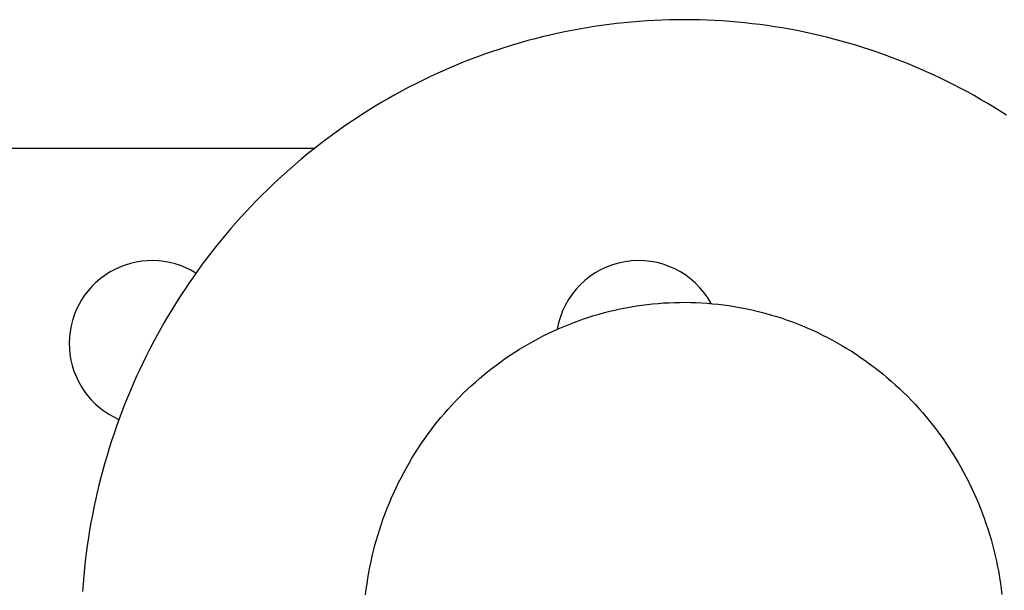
# Model space of a CAD drawing. Header units: inches. Extents: x 481 to 6166, y 980 to 4930.
# Tile 18 of 99: x 1203 to 1253, y 3448 to 3477. Entities that reach past the tile are written whole.
import ezdxf

# ---------------------------------------------------------------- set-up
doc = ezdxf.new("R2010")
doc.units = ezdxf.units.IN
doc.header["$MEASUREMENT"] = 0
doc.layers.add('PWR_0350HP', color=7, linetype='Continuous')

# ---------------------------------------------------------------- blocks, each defined once
blk = doc.blocks.new('FRAME F_FRONT')
at = {"color": 7}
for p, q in [((98.505, 1404.919), (98.118, 1404.902)), ((98.893, 1404.931), (98.505, 1404.919)), ((99.28, 1404.938), (98.893, 1404.931)), ((99.668, 1404.94), (99.28, 1404.938)), ((100.056, 1404.937), (99.668, 1404.94)), ((100.444, 1404.929), (100.056, 1404.937)), ((100.831, 1404.917), (100.444, 1404.929)), ((101.219, 1404.899), (100.831, 1404.917)), ((94.268, 1404.463), (93.886, 1404.392)), ((94.65, 1404.529), (94.268, 1404.463)), ((95.033, 1404.59), (94.65, 1404.529)), ((95.416, 1404.646), (95.033, 1404.59)), ((95.801, 1404.698), (95.416, 1404.646)), ((96.186, 1404.744), (95.801, 1404.698)), ((96.571, 1404.785), (96.186, 1404.744)), ((96.957, 1404.822), (96.571, 1404.785)), ((97.344, 1404.854), (96.957, 1404.822)), ((97.731, 1404.88), (97.344, 1404.854)), ((98.118, 1404.902), (97.731, 1404.88)), ((101.606, 1404.876), (101.219, 1404.899)), ((101.993, 1404.849), (101.606, 1404.876)), ((102.379, 1404.816), (101.993, 1404.849)), ((102.765, 1404.779), (102.379, 1404.816)), ((103.151, 1404.736), (102.765, 1404.779)), ((103.536, 1404.689), (103.151, 1404.736)), ((103.921, 1404.637), (103.536, 1404.689)), ((104.304, 1404.58), (103.921, 1404.637)), ((104.687, 1404.518), (104.304, 1404.58)), ((105.07, 1404.451), (104.687, 1404.518)), ((105.451, 1404.379), (105.07, 1404.451)), ((91.995, 1403.966), (91.62, 1403.866)), ((92.371, 1404.061), (91.995, 1403.966)), ((92.748, 1404.151), (92.371, 1404.061)), ((93.126, 1404.236), (92.748, 1404.151)), ((93.506, 1404.317), (93.126, 1404.236)), ((93.886, 1404.392), (93.506, 1404.317)), ((105.832, 1404.303), (105.451, 1404.379)), ((106.212, 1404.221), (105.832, 1404.303)), ((106.59, 1404.135), (106.212, 1404.221)), ((106.968, 1404.044), (106.59, 1404.135)), ((107.344, 1403.948), (106.968, 1404.044)), ((107.719, 1403.847), (107.344, 1403.948)), ((90.133, 1403.42), (89.765, 1403.297)), ((90.502, 1403.539), (90.133, 1403.42)), ((90.873, 1403.653), (90.502, 1403.539)), ((91.246, 1403.762), (90.873, 1403.653)), ((91.62, 1403.866), (91.246, 1403.762)), ((108.093, 1403.742), (107.719, 1403.847)), ((108.466, 1403.631), (108.093, 1403.742)), ((108.837, 1403.516), (108.466, 1403.631)), ((109.207, 1403.397), (108.837, 1403.516)), ((88.67, 1402.899), (88.309, 1402.757)), ((89.033, 1403.036), (88.67, 1402.899)), ((89.398, 1403.169), (89.033, 1403.036)), ((89.765, 1403.297), (89.398, 1403.169)), ((109.575, 1403.272), (109.207, 1403.397)), ((109.942, 1403.143), (109.575, 1403.272)), ((110.307, 1403.009), (109.942, 1403.143)), ((110.671, 1402.871), (110.307, 1403.009)), ((87.591, 1402.459), (87.235, 1402.303)), ((87.949, 1402.61), (87.591, 1402.459)), ((88.309, 1402.757), (87.949, 1402.61)), ((111.033, 1402.728), (110.671, 1402.871)), ((111.393, 1402.58), (111.033, 1402.728)), ((111.751, 1402.428), (111.393, 1402.58)), ((112.107, 1402.271), (111.751, 1402.428)), ((86.529, 1401.979), (86.179, 1401.809)), ((86.881, 1402.143), (86.529, 1401.979)), ((87.235, 1402.303), (86.881, 1402.143)), ((112.461, 1402.11), (112.107, 1402.271)), ((112.814, 1401.944), (112.461, 1402.11)), ((113.164, 1401.773), (112.814, 1401.944)), ((85.485, 1401.458), (85.141, 1401.275)), ((85.831, 1401.636), (85.485, 1401.458)), ((86.179, 1401.809), (85.831, 1401.636)), ((113.512, 1401.598), (113.164, 1401.773)), ((113.858, 1401.419), (113.512, 1401.598)), ((114.202, 1401.235), (113.858, 1401.419)), ((84.461, 1400.898), (84.125, 1400.702)), ((84.8, 1401.089), (84.461, 1400.898)), ((85.141, 1401.275), (84.8, 1401.089)), ((114.543, 1401.047), (114.202, 1401.235)), ((114.882, 1400.855), (114.543, 1401.047)), ((83.791, 1400.503), (83.459, 1400.299)), ((84.125, 1400.702), (83.791, 1400.503)), ((115.219, 1400.658), (114.882, 1400.855)), ((115.553, 1400.457), (115.219, 1400.658)), ((115.885, 1400.252), (115.553, 1400.457)), ((82.803, 1399.878), (82.479, 1399.662)), ((83.13, 1400.091), (82.803, 1399.878)), ((83.459, 1400.299), (83.13, 1400.091)), ((116.215, 1400.042), (115.885, 1400.252)), ((82.158, 1399.441), (81.84, 1399.217)), ((82.479, 1399.662), (82.158, 1399.441)), ((81.524, 1398.988), (81.211, 1398.756)), ((81.84, 1399.217), (81.524, 1398.988)), ((80.901, 1398.519), (80.594, 1398.278)), ((81.211, 1398.756), (80.901, 1398.519)), ((80.29, 1398.034), (79.989, 1397.786)), ((80.594, 1398.278), (80.29, 1398.034)), ((79.691, 1397.534), (79.396, 1397.278)), ((79.989, 1397.786), (79.691, 1397.534)), ((79.104, 1397.018), (78.816, 1396.755)), ((79.396, 1397.278), (79.104, 1397.018)), ((78.531, 1396.488), (78.249, 1396.217)), ((78.816, 1396.755), (78.531, 1396.488)), ((77.97, 1395.943), (77.695, 1395.665)), ((78.249, 1396.217), (77.97, 1395.943)), ((77.423, 1395.384), (77.155, 1395.099)), ((77.695, 1395.665), (77.423, 1395.384)), ((76.89, 1394.811), (76.629, 1394.52)), ((77.155, 1395.099), (76.89, 1394.811)), ((76.629, 1394.52), (76.372, 1394.225)), ((76.118, 1393.927), (75.867, 1393.626)), ((76.372, 1394.225), (76.118, 1393.927)), ((75.621, 1393.322), (75.378, 1393.014)), ((75.867, 1393.626), (75.621, 1393.322)), ((75.378, 1393.014), (75.139, 1392.704)), ((74.904, 1392.39), (74.673, 1392.074)), ((75.139, 1392.704), (74.904, 1392.39)), ((74.673, 1392.074), (74.445, 1391.754)), ((74.222, 1391.432), (74.002, 1391.106)), ((74.445, 1391.754), (74.222, 1391.432)), ((73.787, 1390.778), (73.576, 1390.448)), ((74.002, 1391.106), (73.787, 1390.778)), ((73.576, 1390.448), (73.368, 1390.114)), ((96.925, 1390.208), (97.202, 1390.253)), ((97.202, 1390.253), (97.479, 1390.294)), ((97.479, 1390.294), (97.757, 1390.329)), ((97.757, 1390.329), (98.035, 1390.36)), ((98.035, 1390.36), (98.314, 1390.385)), ((98.314, 1390.385), (98.594, 1390.406)), ((98.594, 1390.406), (98.873, 1390.422)), ((98.873, 1390.422), (99.153, 1390.433)), ((99.153, 1390.433), (99.433, 1390.439)), ((99.433, 1390.439), (99.714, 1390.44)), ((99.714, 1390.44), (99.994, 1390.436)), ((99.994, 1390.436), (100.274, 1390.427)), ((100.274, 1390.427), (100.554, 1390.414)), ((100.554, 1390.414), (100.834, 1390.395)), ((100.834, 1390.395), (101.114, 1390.371)), ((101.114, 1390.371), (101.393, 1390.343)), ((101.393, 1390.343), (101.671, 1390.309)), ((101.671, 1390.309), (101.95, 1390.271)), ((101.95, 1390.271), (102.227, 1390.228)), ((73.165, 1389.778), (72.966, 1389.44)), ((73.368, 1390.114), (73.165, 1389.778)), ((94.75, 1389.674), (95.018, 1389.757)), ((95.018, 1389.757), (95.287, 1389.836)), ((95.287, 1389.836), (95.557, 1389.91)), ((95.557, 1389.91), (95.829, 1389.979)), ((95.829, 1389.979), (96.101, 1390.044)), ((96.101, 1390.044), (96.375, 1390.103)), ((96.375, 1390.103), (96.65, 1390.158)), ((96.65, 1390.158), (96.925, 1390.208)), ((102.227, 1390.228), (102.504, 1390.18)), ((102.504, 1390.18), (102.78, 1390.127)), ((102.78, 1390.127), (103.055, 1390.069)), ((103.055, 1390.069), (103.329, 1390.006)), ((103.329, 1390.006), (103.602, 1389.939)), ((103.602, 1389.939), (103.873, 1389.866)), ((103.873, 1389.866), (104.144, 1389.789)), ((104.144, 1389.789), (104.413, 1389.708)), ((72.966, 1389.44), (72.771, 1389.098)), ((93.435, 1389.188), (93.695, 1389.294)), ((93.695, 1389.294), (93.956, 1389.396)), ((93.956, 1389.396), (94.219, 1389.493)), ((94.219, 1389.493), (94.484, 1389.586)), ((94.484, 1389.586), (94.75, 1389.674)), ((104.413, 1389.708), (104.681, 1389.621)), ((104.681, 1389.621), (104.948, 1389.53)), ((104.948, 1389.53), (105.213, 1389.434)), ((105.213, 1389.434), (105.476, 1389.333)), ((105.476, 1389.333), (105.738, 1389.228)), ((72.581, 1388.755), (72.394, 1388.409)), ((72.771, 1389.098), (72.581, 1388.755)), ((92.416, 1388.717), (92.668, 1388.842)), ((92.668, 1388.842), (92.922, 1388.962)), ((92.922, 1388.962), (93.178, 1389.077)), ((93.178, 1389.077), (93.435, 1389.188)), ((105.738, 1389.228), (105.998, 1389.118)), ((105.998, 1389.118), (106.256, 1389.004)), ((106.256, 1389.004), (106.512, 1388.885)), ((106.512, 1388.885), (106.766, 1388.761)), ((106.766, 1388.761), (107.018, 1388.633)), ((72.394, 1388.409), (72.212, 1388.06)), ((91.43, 1388.177), (91.673, 1388.318)), ((91.673, 1388.318), (91.919, 1388.456)), ((91.919, 1388.456), (92.166, 1388.589)), ((92.166, 1388.589), (92.416, 1388.717)), ((107.018, 1388.633), (107.268, 1388.501)), ((107.268, 1388.501), (107.515, 1388.364)), ((107.515, 1388.364), (107.76, 1388.223)), ((72.212, 1388.06), (72.034, 1387.71)), ((90.483, 1387.569), (90.716, 1387.727)), ((90.716, 1387.727), (90.951, 1387.881)), ((90.951, 1387.881), (91.19, 1388.031)), ((91.19, 1388.031), (91.43, 1388.177)), ((107.76, 1388.223), (108.003, 1388.078)), ((108.003, 1388.078), (108.244, 1387.928)), ((108.244, 1387.928), (108.482, 1387.775)), ((108.482, 1387.775), (108.717, 1387.617)), ((71.861, 1387.357), (71.691, 1387.002)), ((72.034, 1387.71), (71.861, 1387.357)), ((89.8, 1387.07), (90.024, 1387.241)), ((90.024, 1387.241), (90.252, 1387.407)), ((90.252, 1387.407), (90.483, 1387.569)), ((108.717, 1387.617), (108.95, 1387.455)), ((108.95, 1387.455), (109.18, 1387.288)), ((109.18, 1387.288), (109.407, 1387.118)), ((71.691, 1387.002), (71.527, 1386.644)), ((89.142, 1386.537), (89.358, 1386.719)), ((89.358, 1386.719), (89.577, 1386.896)), ((89.577, 1386.896), (89.8, 1387.07)), ((109.407, 1387.118), (109.632, 1386.944)), ((109.632, 1386.944), (109.853, 1386.766)), ((109.853, 1386.766), (110.072, 1386.584)), ((71.366, 1386.285), (71.21, 1385.924)), ((71.527, 1386.644), (71.366, 1386.285)), ((88.719, 1386.162), (88.929, 1386.351)), ((88.929, 1386.351), (89.142, 1386.537)), ((110.072, 1386.584), (110.287, 1386.399)), ((110.287, 1386.399), (110.499, 1386.209)), ((110.499, 1386.209), (110.708, 1386.016)), ((71.21, 1385.924), (71.059, 1385.56)), ((88.107, 1385.573), (88.308, 1385.773)), ((88.308, 1385.773), (88.512, 1385.97)), ((88.512, 1385.97), (88.719, 1386.162)), ((110.708, 1386.016), (110.914, 1385.819)), ((110.914, 1385.819), (111.117, 1385.619)), ((70.912, 1385.195), (70.769, 1384.828)), ((71.059, 1385.56), (70.912, 1385.195)), ((87.716, 1385.163), (87.91, 1385.37)), ((87.91, 1385.37), (88.107, 1385.573)), ((111.117, 1385.619), (111.316, 1385.415)), ((111.316, 1385.415), (111.512, 1385.208)), ((111.512, 1385.208), (111.704, 1384.997)), ((70.769, 1384.828), (70.631, 1384.459)), ((87.155, 1384.523), (87.339, 1384.74)), ((87.339, 1384.74), (87.526, 1384.953)), ((87.526, 1384.953), (87.716, 1385.163)), ((111.704, 1384.997), (111.893, 1384.783)), ((111.893, 1384.783), (112.079, 1384.566)), ((70.631, 1384.459), (70.498, 1384.088)), ((86.799, 1384.081), (86.976, 1384.304)), ((86.976, 1384.304), (87.155, 1384.523)), ((112.079, 1384.566), (112.26, 1384.345)), ((112.26, 1384.345), (112.438, 1384.121)), ((70.369, 1383.716), (70.245, 1383.342)), ((70.498, 1384.088), (70.369, 1383.716)), ((86.458, 1383.626), (86.627, 1383.855)), ((86.627, 1383.855), (86.799, 1384.081)), ((112.438, 1384.121), (112.612, 1383.895)), ((112.612, 1383.895), (112.783, 1383.665)), ((70.245, 1383.342), (70.125, 1382.966)), ((86.132, 1383.16), (86.293, 1383.394)), ((86.293, 1383.394), (86.458, 1383.626)), ((112.783, 1383.665), (112.95, 1383.432)), ((112.95, 1383.432), (113.112, 1383.197)), ((113.112, 1383.197), (113.271, 1382.958)), ((70.125, 1382.966), (70.01, 1382.589)), ((85.671, 1382.439), (85.821, 1382.682)), ((85.821, 1382.682), (85.974, 1382.922)), ((85.974, 1382.922), (86.132, 1383.16)), ((113.271, 1382.958), (113.426, 1382.717)), ((113.426, 1382.717), (113.577, 1382.474)), ((69.9, 1382.211), (69.794, 1381.831)), ((70.01, 1382.589), (69.9, 1382.211)), ((85.384, 1381.946), (85.526, 1382.194)), ((85.526, 1382.194), (85.671, 1382.439)), ((113.577, 1382.474), (113.724, 1382.227)), ((113.724, 1382.227), (113.866, 1381.978)), ((69.794, 1381.831), (69.693, 1381.45)), ((85.114, 1381.443), (85.247, 1381.696)), ((85.247, 1381.696), (85.384, 1381.946)), ((113.866, 1381.978), (114.005, 1381.727)), ((114.005, 1381.727), (114.139, 1381.473)), ((69.693, 1381.45), (69.597, 1381.067)), ((84.86, 1380.931), (84.985, 1381.188)), ((84.985, 1381.188), (85.114, 1381.443)), ((114.139, 1381.473), (114.27, 1381.217)), ((114.27, 1381.217), (114.396, 1380.959)), ((69.505, 1380.683), (69.418, 1380.298)), ((69.597, 1381.067), (69.505, 1380.683)), ((84.623, 1380.41), (84.739, 1380.671)), ((84.739, 1380.671), (84.86, 1380.931)), ((114.396, 1380.959), (114.517, 1380.699)), ((114.517, 1380.699), (114.635, 1380.437)), ((69.418, 1380.298), (69.336, 1379.912)), ((84.403, 1379.881), (84.511, 1380.146)), ((84.511, 1380.146), (84.623, 1380.41)), ((114.635, 1380.437), (114.748, 1380.172)), ((114.748, 1380.172), (114.856, 1379.906)), ((69.336, 1379.912), (69.259, 1379.525)), ((84.299, 1379.613), (84.403, 1379.881)), ((114.856, 1379.906), (114.961, 1379.638)), ((114.961, 1379.638), (115.06, 1379.368)), ((69.186, 1379.138), (69.118, 1378.749)), ((69.259, 1379.525), (69.186, 1379.138)), ((84.106, 1379.074), (84.2, 1379.344)), ((84.2, 1379.344), (84.299, 1379.613)), ((115.06, 1379.368), (115.156, 1379.096)), ((69.118, 1378.749), (69.055, 1378.359)), ((83.93, 1378.527), (84.016, 1378.801)), ((84.016, 1378.801), (84.106, 1379.074)), ((115.156, 1379.096), (115.246, 1378.823)), ((115.246, 1378.823), (115.333, 1378.548)), ((69.055, 1378.359), (68.997, 1377.968)), ((83.772, 1377.975), (83.849, 1378.252)), ((83.849, 1378.252), (83.93, 1378.527)), ((115.333, 1378.548), (115.415, 1378.272)), ((115.415, 1378.272), (115.492, 1377.995)), ((68.997, 1377.968), (68.944, 1377.577)), ((83.632, 1377.417), (83.7, 1377.697)), ((83.7, 1377.697), (83.772, 1377.975)), ((115.492, 1377.995), (115.564, 1377.716)), ((115.564, 1377.716), (115.632, 1377.436)), ((68.895, 1377.185), (68.851, 1376.793)), ((68.944, 1377.577), (68.895, 1377.185)), ((83.511, 1376.855), (83.57, 1377.137)), ((83.57, 1377.137), (83.632, 1377.417)), ((115.632, 1377.436), (115.696, 1377.155)), ((115.696, 1377.155), (115.755, 1376.872)), ((68.851, 1376.793), (68.813, 1376.4)), ((83.457, 1376.572), (83.511, 1376.855)), ((115.755, 1376.872), (115.809, 1376.589)), ((68.813, 1376.4), (68.778, 1376.006)), ((83.364, 1376.005), (83.408, 1376.289)), ((83.408, 1376.289), (83.457, 1376.572)), ((115.809, 1376.589), (115.858, 1376.305)), ((115.858, 1376.305), (115.903, 1376.02)), ((68.778, 1376.006), (68.749, 1375.612)), ((83.289, 1375.434), (83.324, 1375.719)), ((83.324, 1375.719), (83.364, 1376.005)), ((115.903, 1376.02), (115.943, 1375.735)), ((115.943, 1375.735), (115.978, 1375.449))]:
    blk.add_line(p, q, dxfattribs=at)
blk = doc.blocks.new('TOP_RAIL_FRAME F')
blk.add_line((298.285, 117.765), (136.228, 117.765))
for centre, start, end in [((289.94, 107.765), 57.9399, 246.4957), ((314.94, 107.765), 28.7545, 170.2113)]:
    blk.add_arc(centre, 4.25, start, end)

msp = doc.modelspace()

# ---------------------------------------------------------------- block references
at = {"layer": 'PWR_0350HP'}
for name, p in [('FRAME F_FRONT', (1136.99, 2072.52)), ('TOP_RAIL_FRAME F', (919.368, 3353.087))]:
    msp.add_blockref(name, p, dxfattribs=at)

doc.saveas('drawing.dxf')
